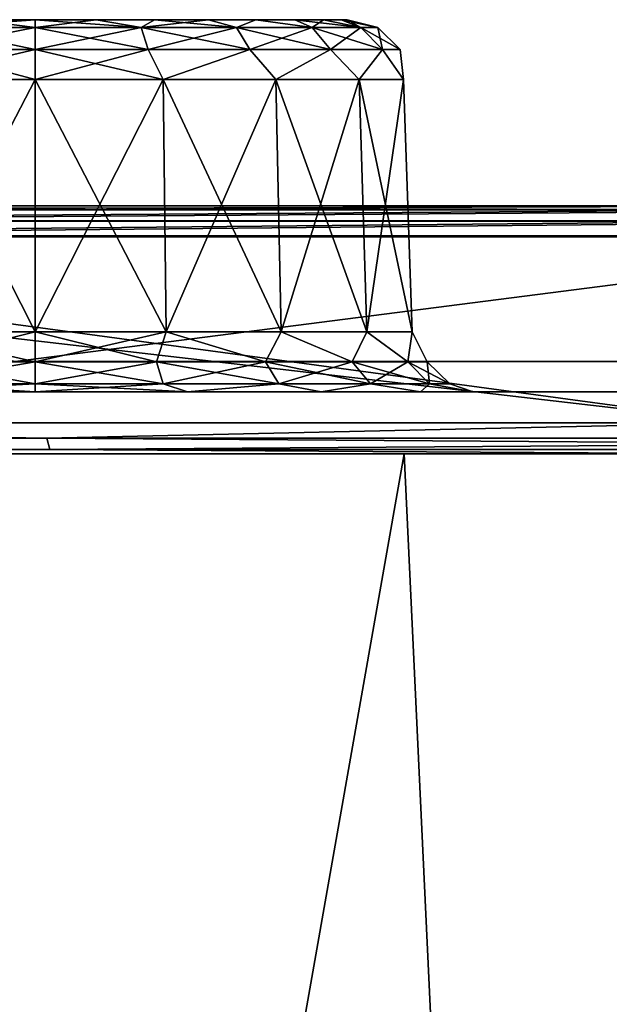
# Model space of a CAD drawing. Header units: millimetres. Extents: x -125 to 125, y -51 to 12.
# Tile 20 of 58: x -33.63 to -28.87, y 4.56 to 12.5. Entities that reach past the tile are written whole.
import ezdxf

# ---------------------------------------------------------------- set-up
doc = ezdxf.new("R2010")
doc.units = ezdxf.units.MM
doc.header["$LTSCALE"] = 65.185185
for name, color, linetype in [('1', 7, 'CONTINUOUS'), ('10', 7, 'CONTINUOUS'), ('117', 7, 'CONTINUOUS'), ('118', 7, 'CONTINUOUS'), ('2', 7, 'CONTINUOUS'), ('3', 7, 'CONTINUOUS'), ('31', 7, 'CONTINUOUS'), ('32', 7, 'CONTINUOUS'), ('33', 7, 'CONTINUOUS'), ('34', 7, 'CONTINUOUS'), ('39', 7, 'CONTINUOUS'), ('4', 7, 'CONTINUOUS'), ('40', 7, 'CONTINUOUS'), ('53', 7, 'CONTINUOUS'), ('54', 7, 'CONTINUOUS'), ('79', 7, 'CONTINUOUS'), ('80', 7, 'CONTINUOUS'), ('83', 7, 'CONTINUOUS'), ('85', 7, 'CONTINUOUS'), ('92', 7, 'CONTINUOUS')]:
    doc.layers.add(name, color=color, linetype=linetype)

msp = doc.modelspace()

# ---------------------------------------------------------------- linework, layer by layer
at = {"layer": '1', "linetype": 'Continuous'}
for points in [[(-40.7359, 11, -118.0725), (-53.535, 11, -112.8474), (-12.9907, 11, -116.9241), (-40.7359, 11, -118.0725)], [(-12.9907, 11, -116.9241), (-53.535, 11, -112.8474), (-25.8225, 11, -114.7746), (-12.9907, 11, -116.9241)], [(-25.8225, 11, -114.7746), (-53.535, 11, -112.8474), (-38.3385, 11, -111.2212), (-25.8225, 11, -114.7746)], [(-53.4265, 11, 112.6222), (-40.6533, 11, 117.8366), (-25.8224, 11, 114.7746), (-53.4265, 11, 112.6222)], [(-38.3384, 11, 111.2212), (-53.4265, 11, 112.6222), (-25.8224, 11, 114.7746), (-38.3384, 11, 111.2212)], [(-27.4376, 11, -121.8512), (-40.7359, 11, -118.0725), (27.4376, 11, -121.8512), (-27.4376, 11, -121.8512)], [(27.4376, 11, -121.8512), (-40.7359, 11, -118.0725), (40.7359, 11, -118.0725), (27.4376, 11, -121.8512)], [(40.7359, 11, -118.0725), (-40.7359, 11, -118.0725), (0, 11, -117.6435), (40.7359, 11, -118.0725)], [(0, 11, -117.6435), (-40.7359, 11, -118.0725), (-12.9907, 11, -116.9241), (0, 11, -117.6435)], [(-25.8224, 11, 114.7746), (-40.6533, 11, 117.8366), (-12.9906, 11, 116.9241), (-25.8224, 11, 114.7746)], [(-12.9906, 11, 116.9241), (-40.6533, 11, 117.8366), (0, 11, 117.6435), (-12.9906, 11, 116.9241)], [(-27.382, 11, 121.6075), (40.6533, 11, 117.8366), (-40.6533, 11, 117.8366), (-27.382, 11, 121.6075)], [(-40.6533, 11, 117.8366), (40.6533, 11, 117.8366), (0, 11, 117.6435), (-40.6533, 11, 117.8366)]]:
    msp.add_3dface(points, dxfattribs=at)
at = {"layer": '10', "linetype": 'Continuous'}
for points in [[(-33.991, 12.5, 33.3245), (-33.5, 12.5, 33.3728), (-33.991, 12.5, 28.3868), (-33.991, 12.5, 33.3245)], [(-33.5, 12.5, 33.3728), (-33.5, 12.5, 28.3385), (-33.991, 12.5, 28.3868), (-33.5, 12.5, 33.3728)], [(-33.009, 12.5, 28.3868), (-33.5, 12.5, 28.3385), (-33.009, 12.5, 33.3245), (-33.009, 12.5, 28.3868)], [(-33.009, 12.5, 33.3245), (-33.5, 12.5, 28.3385), (-33.5, 12.5, 33.3728), (-33.009, 12.5, 33.3245)], [(-32.5368, 12.5, 33.1812), (-33.009, 12.5, 28.3868), (-33.009, 12.5, 33.3245), (-32.5368, 12.5, 33.1812)], [(-32.5368, 12.5, 28.5301), (-33.009, 12.5, 28.3868), (-32.5368, 12.5, 33.1812), (-32.5368, 12.5, 28.5301)], [(-32.1016, 12.5, 32.9486), (-32.5368, 12.5, 28.5301), (-32.5368, 12.5, 33.1812), (-32.1016, 12.5, 32.9486)], [(-32.1016, 12.5, 28.7627), (-32.5368, 12.5, 28.5301), (-32.1016, 12.5, 32.9486), (-32.1016, 12.5, 28.7627)], [(-31.7201, 12.5, 32.6356), (-32.1016, 12.5, 28.7627), (-32.1016, 12.5, 32.9486), (-31.7201, 12.5, 32.6356)], [(-31.7201, 12.5, 29.0757), (-32.1016, 12.5, 28.7627), (-31.7201, 12.5, 32.6356), (-31.7201, 12.5, 29.0757)], [(-31.4071, 12.5, 32.2541), (-31.7201, 12.5, 29.0757), (-31.7201, 12.5, 32.6356), (-31.4071, 12.5, 32.2541)], [(-31.4071, 12.5, 29.4571), (-31.7201, 12.5, 29.0757), (-31.4071, 12.5, 32.2541), (-31.4071, 12.5, 29.4571)], [(-31.1745, 12.5, 31.8189), (-31.4071, 12.5, 29.4571), (-31.4071, 12.5, 32.2541), (-31.1745, 12.5, 31.8189)], [(-31.1745, 12.5, 29.8923), (-31.4071, 12.5, 29.4571), (-31.1745, 12.5, 31.8189), (-31.1745, 12.5, 29.8923)], [(-31.0312, 12.5, 30.3646), (-31.1745, 12.5, 29.8923), (-31.0312, 12.5, 31.3467), (-31.0312, 12.5, 30.3646)], [(-31.0312, 12.5, 31.3467), (-31.1745, 12.5, 29.8923), (-31.1745, 12.5, 31.8189), (-31.0312, 12.5, 31.3467)], [(-30.9828, 12.5, 30.8556), (-31.0312, 12.5, 30.3646), (-31.0312, 12.5, 31.3467), (-30.9828, 12.5, 30.8556)]]:
    msp.add_3dface(points, dxfattribs=at)
at = {"layer": '117', "color": 1, "linetype": 'Continuous'}
for points in [[(-41.1118, -51.02, 117.491), (-27.6986, -51.02, 121.3553), (-41.2848, 9, 117.9854), (-41.1118, -51.02, 117.491)], [(-41.2848, 9, 117.9854), (-27.6986, -51.02, 121.3553), (-27.8151, 9, 121.866), (-41.2848, 9, 117.9854)]]:
    msp.add_3dface(points, dxfattribs=at)
at = {"layer": '118', "color": 1, "linetype": 'Continuous'}
for points in [[(-30.5242, 9, -121.2158), (-41.1118, -51.02, -117.491), (-43.6866, 9, -117.1174), (-30.5242, 9, -121.2158)], [(-27.6986, -51.02, -121.3553), (-41.1118, -51.02, -117.491), (-30.5242, 9, -121.2158), (-27.6986, -51.02, -121.3553)], [(-16.9904, 9, -123.8399), (-27.6986, -51.02, -121.3553), (-30.5242, 9, -121.2158), (-16.9904, 9, -123.8399)]]:
    msp.add_3dface(points, dxfattribs=at)
at = {"layer": '2', "linetype": 'Continuous'}
for points in [[(-116.3253, 9.5, 13.5962), (117.1172, 9.5), (-117.1172, 9.5), (-116.3253, 9.5, 13.5962)], [(-117.1172, 9.5), (117.1172, 9.5), (116.3253, 9.5, -13.5962), (-117.1172, 9.5)], [(-116.3253, 9.5, -13.5962), (-117.1172, 9.5), (116.3253, 9.5, -13.5962), (-116.3253, 9.5, -13.5962)], [(-113.9603, 9.5, 27.0088), (116.3253, 9.5, 13.5962), (-116.3253, 9.5, 13.5962), (-113.9603, 9.5, 27.0088)], [(116.3253, 9.5, 13.5962), (117.1172, 9.5), (-116.3253, 9.5, 13.5962), (116.3253, 9.5, 13.5962)], [(-113.9603, 9.5, -27.0088), (-116.3253, 9.5, -13.5962), (113.9603, 9.5, -27.0088), (-113.9603, 9.5, -27.0088)], [(113.9603, 9.5, -27.0088), (-116.3253, 9.5, -13.5962), (116.3253, 9.5, -13.5962), (113.9603, 9.5, -27.0088)], [(-110.0542, 9.5, 40.0562), (113.9603, 9.5, 27.0088), (-113.9603, 9.5, 27.0088), (-110.0542, 9.5, 40.0562)], [(113.9603, 9.5, 27.0088), (116.3253, 9.5, 13.5962), (-113.9603, 9.5, 27.0088), (113.9603, 9.5, 27.0088)], [(110.0542, 9.5, -40.0562), (-113.9603, 9.5, -27.0088), (113.9603, 9.5, -27.0088), (110.0542, 9.5, -40.0562)], [(-110.0542, 9.5, -40.0562), (-113.9603, 9.5, -27.0088), (110.0542, 9.5, -40.0562), (-110.0542, 9.5, -40.0562)], [(110.0542, 9.5, 40.0562), (113.9603, 9.5, 27.0088), (-110.0542, 9.5, 40.0562), (110.0542, 9.5, 40.0562)], [(-104.6598, 9.5, 52.5619), (110.0542, 9.5, 40.0562), (-110.0542, 9.5, 40.0562), (-104.6598, 9.5, 52.5619)], [(104.6598, 9.5, -52.5619), (-110.0542, 9.5, -40.0562), (110.0542, 9.5, -40.0562), (104.6598, 9.5, -52.5619)], [(-104.6598, 9.5, -52.5619), (-110.0542, 9.5, -40.0562), (104.6598, 9.5, -52.5619), (-104.6598, 9.5, -52.5619)], [(104.6598, 9.5, 52.5619), (110.0542, 9.5, 40.0562), (-104.6598, 9.5, 52.5619), (104.6598, 9.5, 52.5619)], [(-97.8501, 9.5, 64.3568), (104.6598, 9.5, 52.5619), (-104.6598, 9.5, 52.5619), (-97.8501, 9.5, 64.3568)], [(97.8501, 9.5, -64.3568), (-104.6598, 9.5, -52.5619), (104.6598, 9.5, -52.5619), (97.8501, 9.5, -64.3568)], [(-97.8501, 9.5, -64.3568), (-104.6598, 9.5, -52.5619), (97.8501, 9.5, -64.3568), (-97.8501, 9.5, -64.3568)], [(97.8501, 9.5, 64.3568), (104.6598, 9.5, 52.5619), (-97.8501, 9.5, 64.3568), (97.8501, 9.5, 64.3568)], [(-89.7171, 9.5, 75.2814), (97.8501, 9.5, 64.3568), (-97.8501, 9.5, 64.3568), (-89.7171, 9.5, 75.2814)], [(89.7171, 9.5, -75.2814), (-97.8501, 9.5, -64.3568), (97.8501, 9.5, -64.3568), (89.7171, 9.5, -75.2814)], [(-89.7171, 9.5, -75.2814), (-97.8501, 9.5, -64.3568), (89.7171, 9.5, -75.2814), (-89.7171, 9.5, -75.2814)], [(89.7171, 9.5, 75.2814), (97.8501, 9.5, 64.3568), (-89.7171, 9.5, 75.2814), (89.7171, 9.5, 75.2814)], [(80.3708, 9.5, -85.1879), (-89.7171, 9.5, -75.2814), (89.7171, 9.5, -75.2814), (80.3708, 9.5, -85.1879)], [(-80.3708, 9.5, -85.1879), (-89.7171, 9.5, -75.2814), (80.3708, 9.5, -85.1879), (-80.3708, 9.5, -85.1879)], [(-80.3708, 9.5, 85.1879), (89.7171, 9.5, 75.2814), (-89.7171, 9.5, 75.2814), (-80.3708, 9.5, 85.1879)], [(69.9376, 9.5, -93.9423), (-80.3708, 9.5, -85.1879), (80.3708, 9.5, -85.1879), (69.9376, 9.5, -93.9423)], [(-69.9376, 9.5, -93.9423), (-80.3708, 9.5, -85.1879), (69.9376, 9.5, -93.9423), (-69.9376, 9.5, -93.9423)], [(-69.9376, 9.5, 93.9423), (80.3708, 9.5, 85.1879), (-80.3708, 9.5, 85.1879), (-69.9376, 9.5, 93.9423)], [(80.3708, 9.5, 85.1879), (89.7171, 9.5, 75.2814), (-80.3708, 9.5, 85.1879), (80.3708, 9.5, 85.1879)], [(-58.5587, 9.5, -101.4264), (-69.9376, 9.5, -93.9423), (58.5587, 9.5, -101.4264), (-58.5587, 9.5, -101.4264)], [(58.5587, 9.5, -101.4264), (-69.9376, 9.5, -93.9423), (69.9376, 9.5, -93.9423), (58.5587, 9.5, -101.4264)], [(69.9376, 9.5, 93.9423), (80.3708, 9.5, 85.1879), (-69.9376, 9.5, 93.9423), (69.9376, 9.5, 93.9423)], [(-58.5587, 9.5, 101.4264), (69.9376, 9.5, 93.9423), (-69.9376, 9.5, 93.9423), (-58.5587, 9.5, 101.4264)], [(46.3878, 9.5, -107.5389), (-58.5587, 9.5, -101.4264), (58.5587, 9.5, -101.4264), (46.3878, 9.5, -107.5389)], [(-46.3878, 9.5, -107.5389), (-58.5587, 9.5, -101.4264), (46.3878, 9.5, -107.5389), (-46.3878, 9.5, -107.5389)], [(58.5587, 9.5, 101.4264), (69.9376, 9.5, 93.9423), (-58.5587, 9.5, 101.4264), (58.5587, 9.5, 101.4264)], [(-46.3878, 9.5, 107.5389), (58.5587, 9.5, 101.4264), (-58.5587, 9.5, 101.4264), (-46.3878, 9.5, 107.5389)], [(33.5896, 9.5, -112.197), (-46.3878, 9.5, -107.5389), (46.3878, 9.5, -107.5389), (33.5896, 9.5, -112.197)], [(-33.5896, 9.5, -112.197), (-46.3878, 9.5, -107.5389), (33.5896, 9.5, -112.197), (-33.5896, 9.5, -112.197)], [(46.3878, 9.5, 107.5389), (58.5587, 9.5, 101.4264), (-46.3878, 9.5, 107.5389), (46.3878, 9.5, 107.5389)], [(-33.5896, 9.5, 112.197), (46.3878, 9.5, 107.5389), (-46.3878, 9.5, 107.5389), (-33.5896, 9.5, 112.197)], [(20.3372, 9.5, -115.3379), (-33.5896, 9.5, -112.197), (33.5896, 9.5, -112.197), (20.3372, 9.5, -115.3379)], [(-20.3372, 9.5, -115.3379), (-33.5896, 9.5, -112.197), (20.3372, 9.5, -115.3379), (-20.3372, 9.5, -115.3379)], [(-20.3372, 9.5, 115.3379), (33.5896, 9.5, 112.197), (-33.5896, 9.5, 112.197), (-20.3372, 9.5, 115.3379)], [(33.5896, 9.5, 112.197), (46.3878, 9.5, 107.5389), (-33.5896, 9.5, 112.197), (33.5896, 9.5, 112.197)]]:
    msp.add_3dface(points, dxfattribs=at)
at = {"layer": '3', "linetype": 'Continuous'}
for points in [[(-41.2526, 9.25, -117.893), (-40.7359, 11, -118.0725), (-27.7933, 9.25, -121.7706), (-41.2526, 9.25, -117.893)], [(-40.7359, 11, -118.0725), (-27.4376, 11, -121.8512), (-27.7933, 9.25, -121.7706), (-40.7359, 11, -118.0725)]]:
    msp.add_3dface(points, dxfattribs=at)
at = {"layer": '31', "linetype": 'Continuous'}
for points in [[(-32.4682, 12.0174, 33.6906), (-33.5, 12.0174, 33.8725), (-32.4439, 9.9826, 33.7573), (-32.4682, 12.0174, 33.6906)], [(-32.4439, 9.9826, 33.7573), (-33.5, 12.0174, 33.8725), (-33.5, 9.9826, 33.9436), (-32.4439, 9.9826, 33.7573)], [(-33.5, 9.9826, 27.7677), (-32.4682, 12.0174, 28.0207), (-32.4439, 9.9826, 27.954), (-33.5, 9.9826, 27.7677)], [(-33.5, 12.0174, 27.8388), (-32.4682, 12.0174, 28.0207), (-33.5, 9.9826, 27.7677), (-33.5, 12.0174, 27.8388)], [(-31.5608, 12.0174, 33.1667), (-32.4682, 12.0174, 33.6906), (-31.5151, 9.9826, 33.2211), (-31.5608, 12.0174, 33.1667)], [(-31.5151, 9.9826, 33.2211), (-32.4682, 12.0174, 33.6906), (-32.4439, 9.9826, 33.7573), (-31.5151, 9.9826, 33.2211)], [(-32.4682, 12.0174, 28.0207), (-31.5608, 12.0174, 28.5446), (-32.4439, 9.9826, 27.954), (-32.4682, 12.0174, 28.0207)], [(-32.4439, 9.9826, 27.954), (-31.5608, 12.0174, 28.5446), (-31.5151, 9.9826, 28.4902), (-32.4439, 9.9826, 27.954)], [(-30.8258, 9.9826, 32.3996), (-31.5608, 12.0174, 33.1667), (-31.5151, 9.9826, 33.2211), (-30.8258, 9.9826, 32.3996)], [(-30.8873, 12.0174, 32.3641), (-31.5608, 12.0174, 33.1667), (-30.8258, 9.9826, 32.3996), (-30.8873, 12.0174, 32.3641)], [(-31.5608, 12.0174, 28.5446), (-30.8873, 12.0174, 29.3472), (-31.5151, 9.9826, 28.4902), (-31.5608, 12.0174, 28.5446)], [(-31.5151, 9.9826, 28.4902), (-30.8873, 12.0174, 29.3472), (-30.8258, 9.9826, 29.3117), (-31.5151, 9.9826, 28.4902)], [(-30.529, 12.0174, 31.3795), (-30.8873, 12.0174, 32.3641), (-30.459, 9.9826, 31.3919), (-30.529, 12.0174, 31.3795)], [(-30.8873, 12.0174, 29.3472), (-30.529, 12.0174, 30.3318), (-30.8258, 9.9826, 29.3117), (-30.8873, 12.0174, 29.3472)], [(-30.459, 9.9826, 31.3919), (-30.8873, 12.0174, 32.3641), (-30.8258, 9.9826, 32.3996), (-30.459, 9.9826, 31.3919)], [(-30.8258, 9.9826, 29.3117), (-30.529, 12.0174, 30.3318), (-30.459, 9.9826, 30.3194), (-30.8258, 9.9826, 29.3117)], [(-30.459, 9.9826, 30.3194), (-30.529, 12.0174, 31.3795), (-30.459, 9.9826, 31.3919), (-30.459, 9.9826, 30.3194)], [(-30.529, 12.0174, 30.3318), (-30.529, 12.0174, 31.3795), (-30.459, 9.9826, 30.3194), (-30.529, 12.0174, 30.3318)]]:
    msp.add_3dface(points, dxfattribs=at)
at = {"layer": '32', "linetype": 'Continuous'}
for points in [[(-33.5, 9.9826, 33.9436), (-34.5318, 12.0174, 33.6906), (-34.5561, 9.9826, 33.7573), (-33.5, 9.9826, 33.9436)], [(-34.5318, 12.0174, 28.0207), (-33.5, 12.0174, 27.8388), (-34.5561, 9.9826, 27.954), (-34.5318, 12.0174, 28.0207)], [(-33.5, 12.0174, 27.8388), (-33.5, 9.9826, 27.7677), (-34.5561, 9.9826, 27.954), (-33.5, 12.0174, 27.8388)], [(-33.5, 9.9826, 33.9436), (-33.5, 12.0174, 33.8725), (-34.5318, 12.0174, 33.6906), (-33.5, 9.9826, 33.9436)]]:
    msp.add_3dface(points, dxfattribs=at)
at = {"layer": '33', "linetype": 'Continuous'}
for points in [[(-38.2479, 10.7565, -110.9881), (-33.6613, 9.7435, -112.4364), (-25.7614, 10.7565, -114.5322), (-38.2479, 10.7565, -110.9881)], [(-33.6613, 9.7435, -112.4364), (-20.3806, 9.7435, -115.584), (-25.7614, 10.7565, -114.5322), (-33.6613, 9.7435, -112.4364)]]:
    msp.add_3dface(points, dxfattribs=at)
at = {"layer": '34', "linetype": 'Continuous'}
for points in [[(-38.2479, 10.7565, 110.9881), (-25.7614, 10.7565, 114.5322), (-33.6613, 9.7435, 112.4364), (-38.2479, 10.7565, 110.9881)], [(-33.6613, 9.7435, 112.4364), (-25.7614, 10.7565, 114.5322), (-20.3806, 9.7435, 115.584), (-33.6613, 9.7435, 112.4364)]]:
    msp.add_3dface(points, dxfattribs=at)
at = {"layer": '39', "linetype": 'Continuous'}
for points in [[(-33.009, 12.5, 33.3245), (-33.5, 12.5, 33.3728), (-32.6465, 12.436, 33.4823), (-33.009, 12.5, 33.3245)], [(-32.6465, 12.436, 33.4823), (-33.5, 12.5, 33.3728), (-33.5, 12.436, 33.6175), (-32.6465, 12.436, 33.4823)], [(-33.5, 12.5, 28.3385), (-33.009, 12.5, 28.3868), (-33.5, 12.436, 28.0938), (-33.5, 12.5, 28.3385)], [(-33.5, 12.436, 28.0938), (-33.009, 12.5, 28.3868), (-32.6465, 12.436, 28.2289), (-33.5, 12.436, 28.0938)], [(-32.5368, 12.5, 33.1812), (-33.009, 12.5, 33.3245), (-32.6465, 12.436, 33.4823), (-32.5368, 12.5, 33.1812)], [(-33.009, 12.5, 28.3868), (-32.5368, 12.5, 28.5301), (-32.6465, 12.436, 28.2289), (-33.009, 12.5, 28.3868)], [(-31.8766, 12.436, 33.0901), (-32.5368, 12.5, 33.1812), (-32.6465, 12.436, 33.4823), (-31.8766, 12.436, 33.0901)], [(-32.5368, 12.5, 28.5301), (-32.1016, 12.5, 28.7627), (-32.6465, 12.436, 28.2289), (-32.5368, 12.5, 28.5301)], [(-32.6465, 12.436, 28.2289), (-32.1016, 12.5, 28.7627), (-31.8766, 12.436, 28.6212), (-32.6465, 12.436, 28.2289)], [(-32.1016, 12.5, 32.9486), (-32.5368, 12.5, 33.1812), (-31.8766, 12.436, 33.0901), (-32.1016, 12.5, 32.9486)], [(-31.7201, 12.5, 32.6356), (-32.1016, 12.5, 32.9486), (-31.8766, 12.436, 33.0901), (-31.7201, 12.5, 32.6356)], [(-32.1016, 12.5, 28.7627), (-31.7201, 12.5, 29.0757), (-31.8766, 12.436, 28.6212), (-32.1016, 12.5, 28.7627)], [(-31.2656, 12.436, 32.479), (-31.7201, 12.5, 32.6356), (-31.8766, 12.436, 33.0901), (-31.2656, 12.436, 32.479)], [(-31.8766, 12.436, 28.6212), (-31.7201, 12.5, 29.0757), (-31.2656, 12.436, 29.2323), (-31.8766, 12.436, 28.6212)], [(-31.4071, 12.5, 32.2541), (-31.7201, 12.5, 32.6356), (-31.2656, 12.436, 32.479), (-31.4071, 12.5, 32.2541)], [(-31.7201, 12.5, 29.0757), (-31.4071, 12.5, 29.4571), (-31.2656, 12.436, 29.2323), (-31.7201, 12.5, 29.0757)], [(-31.1745, 12.5, 31.8189), (-31.4071, 12.5, 32.2541), (-30.8733, 12.436, 31.7091), (-31.1745, 12.5, 31.8189)], [(-30.8733, 12.436, 31.7091), (-31.4071, 12.5, 32.2541), (-31.2656, 12.436, 32.479), (-30.8733, 12.436, 31.7091)], [(-31.4071, 12.5, 29.4571), (-31.1745, 12.5, 29.8923), (-31.2656, 12.436, 29.2323), (-31.4071, 12.5, 29.4571)], [(-31.2656, 12.436, 29.2323), (-31.1745, 12.5, 29.8923), (-30.8733, 12.436, 30.0022), (-31.2656, 12.436, 29.2323)], [(-31.1745, 12.5, 29.8923), (-31.0312, 12.5, 30.3646), (-30.8733, 12.436, 30.0022), (-31.1745, 12.5, 29.8923)], [(-31.0312, 12.5, 31.3467), (-31.1745, 12.5, 31.8189), (-30.8733, 12.436, 31.7091), (-31.0312, 12.5, 31.3467)], [(-30.7381, 12.436, 30.8556), (-31.0312, 12.5, 31.3467), (-30.8733, 12.436, 31.7091), (-30.7381, 12.436, 30.8556)], [(-31.0312, 12.5, 30.3646), (-30.9828, 12.5, 30.8556), (-30.8733, 12.436, 30.0022), (-31.0312, 12.5, 30.3646)], [(-30.9828, 12.5, 30.8556), (-31.0312, 12.5, 31.3467), (-30.7381, 12.436, 30.8556), (-30.9828, 12.5, 30.8556)], [(-30.8733, 12.436, 30.0022), (-30.9828, 12.5, 30.8556), (-30.7381, 12.436, 30.8556), (-30.8733, 12.436, 30.0022)], [(-33.5, 12.26, 27.9114), (-32.6465, 12.436, 28.2289), (-32.5902, 12.26, 28.0555), (-33.5, 12.26, 27.9114)], [(-33.5, 12.436, 28.0938), (-32.6465, 12.436, 28.2289), (-33.5, 12.26, 27.9114), (-33.5, 12.436, 28.0938)], [(-32.5902, 12.26, 33.6558), (-33.5, 12.436, 33.6175), (-33.5, 12.26, 33.7999), (-32.5902, 12.26, 33.6558)], [(-32.6465, 12.436, 33.4823), (-33.5, 12.436, 33.6175), (-32.5902, 12.26, 33.6558), (-32.6465, 12.436, 33.4823)], [(-32.6465, 12.436, 28.2289), (-31.8766, 12.436, 28.6212), (-32.5902, 12.26, 28.0555), (-32.6465, 12.436, 28.2289)], [(-31.7694, 12.26, 33.2376), (-32.6465, 12.436, 33.4823), (-32.5902, 12.26, 33.6558), (-31.7694, 12.26, 33.2376)], [(-31.8766, 12.436, 33.0901), (-32.6465, 12.436, 33.4823), (-31.7694, 12.26, 33.2376), (-31.8766, 12.436, 33.0901)], [(-32.5902, 12.26, 28.0555), (-31.8766, 12.436, 28.6212), (-31.7694, 12.26, 28.4737), (-32.5902, 12.26, 28.0555)], [(-31.8766, 12.436, 28.6212), (-31.2656, 12.436, 29.2323), (-31.7694, 12.26, 28.4737), (-31.8766, 12.436, 28.6212)], [(-31.1181, 12.26, 32.5862), (-31.8766, 12.436, 33.0901), (-31.7694, 12.26, 33.2376), (-31.1181, 12.26, 32.5862)], [(-31.2656, 12.436, 32.479), (-31.8766, 12.436, 33.0901), (-31.1181, 12.26, 32.5862), (-31.2656, 12.436, 32.479)], [(-31.7694, 12.26, 28.4737), (-31.2656, 12.436, 29.2323), (-31.1181, 12.26, 29.1251), (-31.7694, 12.26, 28.4737)], [(-31.2656, 12.436, 29.2323), (-30.8733, 12.436, 30.0022), (-31.1181, 12.26, 29.1251), (-31.2656, 12.436, 29.2323)], [(-30.6999, 12.26, 31.7655), (-31.2656, 12.436, 32.479), (-31.1181, 12.26, 32.5862), (-30.6999, 12.26, 31.7655)], [(-30.8733, 12.436, 31.7091), (-31.2656, 12.436, 32.479), (-30.6999, 12.26, 31.7655), (-30.8733, 12.436, 31.7091)], [(-31.1181, 12.26, 29.1251), (-30.8733, 12.436, 30.0022), (-30.6999, 12.26, 29.9458), (-31.1181, 12.26, 29.1251)], [(-30.7381, 12.436, 30.8556), (-30.8733, 12.436, 31.7091), (-30.5558, 12.26, 30.8556), (-30.7381, 12.436, 30.8556)], [(-30.8733, 12.436, 30.0022), (-30.7381, 12.436, 30.8556), (-30.6999, 12.26, 29.9458), (-30.8733, 12.436, 30.0022)], [(-30.5558, 12.26, 30.8556), (-30.8733, 12.436, 31.7091), (-30.6999, 12.26, 31.7655), (-30.5558, 12.26, 30.8556)], [(-30.6999, 12.26, 29.9458), (-30.7381, 12.436, 30.8556), (-30.5558, 12.26, 30.8556), (-30.6999, 12.26, 29.9458)], [(-33.5, 12.0174, 33.8725), (-32.4682, 12.0174, 33.6906), (-33.5, 12.26, 33.7999), (-33.5, 12.0174, 33.8725)], [(-32.4682, 12.0174, 33.6906), (-32.5902, 12.26, 33.6558), (-33.5, 12.26, 33.7999), (-32.4682, 12.0174, 33.6906)], [(-33.5, 12.0174, 27.8388), (-33.5, 12.26, 27.9114), (-32.5902, 12.26, 28.0555), (-33.5, 12.0174, 27.8388)], [(-32.4682, 12.0174, 28.0207), (-33.5, 12.0174, 27.8388), (-32.5902, 12.26, 28.0555), (-32.4682, 12.0174, 28.0207)], [(-32.4682, 12.0174, 33.6906), (-31.7694, 12.26, 33.2376), (-32.5902, 12.26, 33.6558), (-32.4682, 12.0174, 33.6906)], [(-32.4682, 12.0174, 28.0207), (-32.5902, 12.26, 28.0555), (-31.7694, 12.26, 28.4737), (-32.4682, 12.0174, 28.0207)], [(-32.4682, 12.0174, 33.6906), (-31.5608, 12.0174, 33.1667), (-31.7694, 12.26, 33.2376), (-32.4682, 12.0174, 33.6906)], [(-31.5608, 12.0174, 28.5446), (-32.4682, 12.0174, 28.0207), (-31.7694, 12.26, 28.4737), (-31.5608, 12.0174, 28.5446)], [(-31.5608, 12.0174, 28.5446), (-31.7694, 12.26, 28.4737), (-31.1181, 12.26, 29.1251), (-31.5608, 12.0174, 28.5446)], [(-31.5608, 12.0174, 33.1667), (-31.1181, 12.26, 32.5862), (-31.7694, 12.26, 33.2376), (-31.5608, 12.0174, 33.1667)], [(-31.5608, 12.0174, 33.1667), (-30.8873, 12.0174, 32.3641), (-31.1181, 12.26, 32.5862), (-31.5608, 12.0174, 33.1667)], [(-30.8873, 12.0174, 29.3472), (-31.5608, 12.0174, 28.5446), (-31.1181, 12.26, 29.1251), (-30.8873, 12.0174, 29.3472)], [(-30.8873, 12.0174, 29.3472), (-31.1181, 12.26, 29.1251), (-30.6999, 12.26, 29.9458), (-30.8873, 12.0174, 29.3472)], [(-30.8873, 12.0174, 32.3641), (-30.6999, 12.26, 31.7655), (-31.1181, 12.26, 32.5862), (-30.8873, 12.0174, 32.3641)], [(-30.8873, 12.0174, 32.3641), (-30.529, 12.0174, 31.3795), (-30.6999, 12.26, 31.7655), (-30.8873, 12.0174, 32.3641)], [(-30.529, 12.0174, 30.3318), (-30.8873, 12.0174, 29.3472), (-30.6999, 12.26, 29.9458), (-30.529, 12.0174, 30.3318)], [(-30.529, 12.0174, 30.3318), (-30.6999, 12.26, 29.9458), (-30.5558, 12.26, 30.8556), (-30.529, 12.0174, 30.3318)], [(-30.529, 12.0174, 31.3795), (-30.5558, 12.26, 30.8556), (-30.6999, 12.26, 31.7655), (-30.529, 12.0174, 31.3795)], [(-30.529, 12.0174, 31.3795), (-30.529, 12.0174, 30.3318), (-30.5558, 12.26, 30.8556), (-30.529, 12.0174, 31.3795)]]:
    msp.add_3dface(points, dxfattribs=at)
at = {"layer": '4', "linetype": 'Continuous'}
for points in [[(-41.2526, 9.25, 117.893), (-27.7933, 9.25, 121.7706), (-40.7298, 10.75, 118.0746), (-41.2526, 9.25, 117.893)], [(-40.7298, 10.75, 118.0746), (-27.7933, 9.25, 121.7706), (-27.4335, 10.75, 121.8521), (-40.7298, 10.75, 118.0746)]]:
    msp.add_3dface(points, dxfattribs=at)
at = {"layer": '40', "linetype": 'Continuous'}
for points in [[(-33.5, 12.436, 33.6175), (-33.991, 12.5, 33.3245), (-34.3535, 12.436, 33.4823), (-33.5, 12.436, 33.6175)], [(-33.5, 12.5, 28.3385), (-33.5, 12.436, 28.0938), (-34.3535, 12.436, 28.2289), (-33.5, 12.5, 28.3385)], [(-33.991, 12.5, 28.3868), (-33.5, 12.5, 28.3385), (-34.3535, 12.436, 28.2289), (-33.991, 12.5, 28.3868)], [(-33.5, 12.5, 33.3728), (-33.991, 12.5, 33.3245), (-33.5, 12.436, 33.6175), (-33.5, 12.5, 33.3728)], [(-33.5, 12.26, 33.7999), (-34.3535, 12.436, 33.4823), (-34.4098, 12.26, 33.6558), (-33.5, 12.26, 33.7999)], [(-33.5, 12.436, 28.0938), (-33.5, 12.26, 27.9114), (-34.4098, 12.26, 28.0555), (-33.5, 12.436, 28.0938)], [(-34.3535, 12.436, 28.2289), (-33.5, 12.436, 28.0938), (-34.4098, 12.26, 28.0555), (-34.3535, 12.436, 28.2289)], [(-33.5, 12.26, 33.7999), (-33.5, 12.436, 33.6175), (-34.3535, 12.436, 33.4823), (-33.5, 12.26, 33.7999)], [(-34.5318, 12.0174, 33.6906), (-33.5, 12.0174, 33.8725), (-34.4098, 12.26, 33.6558), (-34.5318, 12.0174, 33.6906)], [(-33.5, 12.0174, 27.8388), (-34.5318, 12.0174, 28.0207), (-33.5, 12.26, 27.9114), (-33.5, 12.0174, 27.8388)], [(-33.5, 12.26, 27.9114), (-34.5318, 12.0174, 28.0207), (-34.4098, 12.26, 28.0555), (-33.5, 12.26, 27.9114)], [(-33.5, 12.0174, 33.8725), (-33.5, 12.26, 33.7999), (-34.4098, 12.26, 33.6558), (-33.5, 12.0174, 33.8725)]]:
    msp.add_3dface(points, dxfattribs=at)
at = {"layer": '53', "linetype": 'Continuous'}
for points in [[(-32.4439, 9.9826, 33.7573), (-33.5, 9.9826, 33.9436), (-32.5233, 9.74, 33.8615), (-32.4439, 9.9826, 33.7573)], [(-33.5, 9.9826, 33.9436), (-33.5, 9.74, 34.0162), (-32.5233, 9.74, 33.8615), (-33.5, 9.9826, 33.9436)], [(-32.4439, 9.9826, 27.954), (-32.5233, 9.74, 27.8498), (-33.5, 9.74, 27.6951), (-32.4439, 9.9826, 27.954)], [(-33.5, 9.9826, 27.7677), (-32.4439, 9.9826, 27.954), (-33.5, 9.74, 27.6951), (-33.5, 9.9826, 27.7677)], [(-32.4439, 9.9826, 33.7573), (-32.5233, 9.74, 33.8615), (-31.6423, 9.74, 33.4126), (-32.4439, 9.9826, 33.7573)], [(-32.4439, 9.9826, 27.954), (-31.6423, 9.74, 28.2987), (-32.5233, 9.74, 27.8498), (-32.4439, 9.9826, 27.954)], [(-32.4439, 9.9826, 27.954), (-31.5151, 9.9826, 28.4902), (-31.6423, 9.74, 28.2987), (-32.4439, 9.9826, 27.954)], [(-31.5151, 9.9826, 33.2211), (-32.4439, 9.9826, 33.7573), (-31.6423, 9.74, 33.4126), (-31.5151, 9.9826, 33.2211)], [(-31.5151, 9.9826, 28.4902), (-30.9431, 9.74, 28.9979), (-31.6423, 9.74, 28.2987), (-31.5151, 9.9826, 28.4902)], [(-31.5151, 9.9826, 33.2211), (-31.6423, 9.74, 33.4126), (-30.9431, 9.74, 32.7134), (-31.5151, 9.9826, 33.2211)], [(-31.5151, 9.9826, 28.4902), (-30.8258, 9.9826, 29.3117), (-30.9431, 9.74, 28.9979), (-31.5151, 9.9826, 28.4902)], [(-30.8258, 9.9826, 32.3996), (-31.5151, 9.9826, 33.2211), (-30.9431, 9.74, 32.7134), (-30.8258, 9.9826, 32.3996)], [(-30.8258, 9.9826, 29.3117), (-30.4942, 9.74, 29.879), (-30.9431, 9.74, 28.9979), (-30.8258, 9.9826, 29.3117)], [(-30.8258, 9.9826, 32.3996), (-30.9431, 9.74, 32.7134), (-30.4942, 9.74, 31.8323), (-30.8258, 9.9826, 32.3996)], [(-30.8258, 9.9826, 29.3117), (-30.459, 9.9826, 30.3194), (-30.4942, 9.74, 29.879), (-30.8258, 9.9826, 29.3117)], [(-30.459, 9.9826, 31.3919), (-30.8258, 9.9826, 32.3996), (-30.4942, 9.74, 31.8323), (-30.459, 9.9826, 31.3919)], [(-30.459, 9.9826, 30.3194), (-30.3395, 9.74, 30.8556), (-30.4942, 9.74, 29.879), (-30.459, 9.9826, 30.3194)], [(-30.459, 9.9826, 31.3919), (-30.4942, 9.74, 31.8323), (-30.3395, 9.74, 30.8556), (-30.459, 9.9826, 31.3919)], [(-30.459, 9.9826, 30.3194), (-30.459, 9.9826, 31.3919), (-30.3395, 9.74, 30.8556), (-30.459, 9.9826, 30.3194)], [(-33.5, 9.564, 34.1985), (-32.467, 9.564, 34.0349), (-33.5, 9.74, 34.0162), (-33.5, 9.564, 34.1985)], [(-32.5233, 9.74, 27.8498), (-33.5, 9.564, 27.5128), (-33.5, 9.74, 27.6951), (-32.5233, 9.74, 27.8498)], [(-32.467, 9.564, 27.6764), (-33.5, 9.564, 27.5128), (-32.5233, 9.74, 27.8498), (-32.467, 9.564, 27.6764)], [(-33.5, 9.74, 34.0162), (-32.467, 9.564, 34.0349), (-32.5233, 9.74, 33.8615), (-33.5, 9.74, 34.0162)], [(-31.6423, 9.74, 28.2987), (-32.467, 9.564, 27.6764), (-32.5233, 9.74, 27.8498), (-31.6423, 9.74, 28.2987)], [(-32.5233, 9.74, 33.8615), (-31.5351, 9.564, 33.5601), (-31.6423, 9.74, 33.4126), (-32.5233, 9.74, 33.8615)], [(-32.467, 9.564, 34.0349), (-31.5351, 9.564, 33.5601), (-32.5233, 9.74, 33.8615), (-32.467, 9.564, 34.0349)], [(-31.5351, 9.564, 28.1512), (-32.467, 9.564, 27.6764), (-31.6423, 9.74, 28.2987), (-31.5351, 9.564, 28.1512)], [(-31.6423, 9.74, 33.4126), (-30.7955, 9.564, 32.8205), (-30.9431, 9.74, 32.7134), (-31.6423, 9.74, 33.4126)], [(-30.9431, 9.74, 28.9979), (-31.5351, 9.564, 28.1512), (-31.6423, 9.74, 28.2987), (-30.9431, 9.74, 28.9979)], [(-31.5351, 9.564, 33.5601), (-30.7955, 9.564, 32.8205), (-31.6423, 9.74, 33.4126), (-31.5351, 9.564, 33.5601)], [(-30.7955, 9.564, 28.8907), (-31.5351, 9.564, 28.1512), (-30.9431, 9.74, 28.9979), (-30.7955, 9.564, 28.8907)], [(-30.9431, 9.74, 32.7134), (-30.3207, 9.564, 31.8887), (-30.4942, 9.74, 31.8323), (-30.9431, 9.74, 32.7134)], [(-30.7955, 9.564, 32.8205), (-30.3207, 9.564, 31.8887), (-30.9431, 9.74, 32.7134), (-30.7955, 9.564, 32.8205)], [(-30.4942, 9.74, 29.879), (-30.7955, 9.564, 28.8907), (-30.9431, 9.74, 28.9979), (-30.4942, 9.74, 29.879)], [(-30.3207, 9.564, 29.8226), (-30.7955, 9.564, 28.8907), (-30.4942, 9.74, 29.879), (-30.3207, 9.564, 29.8226)], [(-30.4942, 9.74, 31.8323), (-30.1571, 9.564, 30.8556), (-30.3395, 9.74, 30.8556), (-30.4942, 9.74, 31.8323)], [(-30.3207, 9.564, 31.8887), (-30.1571, 9.564, 30.8556), (-30.4942, 9.74, 31.8323), (-30.3207, 9.564, 31.8887)], [(-30.3395, 9.74, 30.8556), (-30.3207, 9.564, 29.8226), (-30.4942, 9.74, 29.879), (-30.3395, 9.74, 30.8556)], [(-30.1571, 9.564, 30.8556), (-30.3207, 9.564, 29.8226), (-30.3395, 9.74, 30.8556), (-30.1571, 9.564, 30.8556)], [(-33.5, 9.5, 27.268), (-32.467, 9.564, 27.6764), (-32.2731, 9.5, 27.4844), (-33.5, 9.5, 27.268)], [(-32.467, 9.564, 34.0349), (-33.5, 9.564, 34.1985), (-32.2731, 9.5, 34.2269), (-32.467, 9.564, 34.0349)], [(-33.5, 9.564, 34.1985), (-33.5, 9.5, 34.4433), (-32.2731, 9.5, 34.2269), (-33.5, 9.564, 34.1985)], [(-33.5, 9.564, 27.5128), (-32.467, 9.564, 27.6764), (-33.5, 9.5, 27.268), (-33.5, 9.564, 27.5128)], [(-31.5351, 9.564, 33.5601), (-32.467, 9.564, 34.0349), (-32.2731, 9.5, 34.2269), (-31.5351, 9.564, 33.5601)], [(-32.467, 9.564, 27.6764), (-31.5351, 9.564, 28.1512), (-32.2731, 9.5, 27.4844), (-32.467, 9.564, 27.6764)], [(-32.2731, 9.5, 27.4844), (-31.5351, 9.564, 28.1512), (-31.194, 9.5, 28.1073), (-32.2731, 9.5, 27.4844)], [(-31.194, 9.5, 33.604), (-31.5351, 9.564, 33.5601), (-32.2731, 9.5, 34.2269), (-31.194, 9.5, 33.604)], [(-31.5351, 9.564, 28.1512), (-30.7955, 9.564, 28.8907), (-31.194, 9.5, 28.1073), (-31.5351, 9.564, 28.1512)], [(-30.7955, 9.564, 32.8205), (-31.5351, 9.564, 33.5601), (-31.194, 9.5, 33.604), (-30.7955, 9.564, 32.8205)], [(-30.3931, 9.5, 32.6495), (-30.7955, 9.564, 32.8205), (-31.194, 9.5, 33.604), (-30.3931, 9.5, 32.6495)], [(-31.194, 9.5, 28.1073), (-30.7955, 9.564, 28.8907), (-30.3931, 9.5, 29.0618), (-31.194, 9.5, 28.1073)], [(-30.3207, 9.564, 31.8887), (-30.7955, 9.564, 32.8205), (-30.3931, 9.5, 32.6495), (-30.3207, 9.564, 31.8887)], [(-30.7955, 9.564, 28.8907), (-30.3207, 9.564, 29.8226), (-30.3931, 9.5, 29.0618), (-30.7955, 9.564, 28.8907)], [(-29.9669, 9.5, 31.4786), (-30.3207, 9.564, 31.8887), (-30.3931, 9.5, 32.6495), (-29.9669, 9.5, 31.4786)], [(-30.3931, 9.5, 29.0618), (-30.3207, 9.564, 29.8226), (-29.9669, 9.5, 30.2326), (-30.3931, 9.5, 29.0618)], [(-30.1571, 9.564, 30.8556), (-30.3207, 9.564, 31.8887), (-29.9669, 9.5, 31.4786), (-30.1571, 9.564, 30.8556)], [(-30.3207, 9.564, 29.8226), (-30.1571, 9.564, 30.8556), (-29.9669, 9.5, 30.2326), (-30.3207, 9.564, 29.8226)], [(-29.9669, 9.5, 30.2326), (-30.1571, 9.564, 30.8556), (-29.9669, 9.5, 31.4786), (-29.9669, 9.5, 30.2326)]]:
    msp.add_3dface(points, dxfattribs=at)
at = {"layer": '54', "linetype": 'Continuous'}
for points in [[(-33.5, 9.9826, 33.9436), (-34.5561, 9.9826, 33.7573), (-33.5, 9.74, 34.0162), (-33.5, 9.9826, 33.9436)], [(-33.5, 9.74, 34.0162), (-34.5561, 9.9826, 33.7573), (-34.4767, 9.74, 33.8615), (-33.5, 9.74, 34.0162)], [(-34.5561, 9.9826, 27.954), (-33.5, 9.9826, 27.7677), (-34.4767, 9.74, 27.8498), (-34.5561, 9.9826, 27.954)], [(-33.5, 9.9826, 27.7677), (-33.5, 9.74, 27.6951), (-34.4767, 9.74, 27.8498), (-33.5, 9.9826, 27.7677)], [(-33.5, 9.74, 27.6951), (-34.533, 9.564, 27.6764), (-34.4767, 9.74, 27.8498), (-33.5, 9.74, 27.6951)], [(-33.5, 9.74, 27.6951), (-33.5, 9.564, 27.5128), (-34.533, 9.564, 27.6764), (-33.5, 9.74, 27.6951)], [(-34.533, 9.564, 34.0349), (-33.5, 9.564, 34.1985), (-34.4767, 9.74, 33.8615), (-34.533, 9.564, 34.0349)], [(-33.5, 9.564, 34.1985), (-33.5, 9.74, 34.0162), (-34.4767, 9.74, 33.8615), (-33.5, 9.564, 34.1985)], [(-33.5, 9.5, 34.4433), (-34.533, 9.564, 34.0349), (-34.7269, 9.5, 34.2269), (-33.5, 9.5, 34.4433)], [(-34.533, 9.564, 27.6764), (-33.5, 9.564, 27.5128), (-34.7269, 9.5, 27.4844), (-34.533, 9.564, 27.6764)], [(-33.5, 9.564, 27.5128), (-33.5, 9.5, 27.268), (-34.7269, 9.5, 27.4844), (-33.5, 9.564, 27.5128)], [(-33.5, 9.5, 34.4433), (-33.5, 9.564, 34.1985), (-34.533, 9.564, 34.0349), (-33.5, 9.5, 34.4433)]]:
    msp.add_3dface(points, dxfattribs=at)
at = {"layer": '79', "linetype": 'Continuous'}
for points in [[(-33.4059, 9.1251, 120.3172), (-41.2526, 9.25, 117.893), (-46.2187, 9.1251, 116.0001), (-33.4059, 9.1251, 120.3172)], [(-27.7933, 9.25, 121.7706), (-41.2526, 9.25, 117.893), (-33.4059, 9.1251, 120.3172), (-27.7933, 9.25, 121.7706)], [(-20.2015, 9.1251, 123.2237), (-27.7933, 9.25, 121.7706), (-33.4059, 9.1251, 120.3172), (-20.2015, 9.1251, 123.2237)], [(-33.4059, 9.1251, 120.3172), (-46.2187, 9.1251, 116.0001), (-33.3814, 9.0335, 120.229), (-33.4059, 9.1251, 120.3172)], [(-33.3814, 9.0335, 120.229), (-46.2187, 9.1251, 116.0001), (-46.1848, 9.0335, 115.915), (-33.3814, 9.0335, 120.229)], [(-20.1867, 9.0335, 123.1334), (-33.4059, 9.1251, 120.3172), (-33.3814, 9.0335, 120.229), (-20.1867, 9.0335, 123.1334)], [(-20.2015, 9.1251, 123.2237), (-33.4059, 9.1251, 120.3172), (-20.1867, 9.0335, 123.1334), (-20.2015, 9.1251, 123.2237)], [(-33.3814, 9.0335, 120.229), (-46.1848, 9.0335, 115.915), (-41.17, 9, 117.657), (-33.3814, 9.0335, 120.229)], [(-27.7377, 9, 121.5268), (-33.3814, 9.0335, 120.229), (-41.17, 9, 117.657), (-27.7377, 9, 121.5268)], [(-20.1867, 9.0335, 123.1334), (-33.3814, 9.0335, 120.229), (-27.7377, 9, 121.5268), (-20.1867, 9.0335, 123.1334)]]:
    msp.add_3dface(points, dxfattribs=at)
at = {"layer": '80', "linetype": 'Continuous'}
for points in [[(-46.2187, 9.1251, -116.0001), (-41.2526, 9.25, -117.893), (-33.4059, 9.1251, -120.3172), (-46.2187, 9.1251, -116.0001)], [(-41.2526, 9.25, -117.893), (-27.7933, 9.25, -121.7706), (-33.4059, 9.1251, -120.3172), (-41.2526, 9.25, -117.893)], [(-33.4059, 9.1251, -120.3172), (-27.7933, 9.25, -121.7706), (-20.2015, 9.1251, -123.2237), (-33.4059, 9.1251, -120.3172)], [(-46.2187, 9.1251, -116.0001), (-33.4059, 9.1251, -120.3172), (-46.1848, 9.0335, -115.915), (-46.2187, 9.1251, -116.0001)], [(-46.1848, 9.0335, -115.915), (-33.4059, 9.1251, -120.3172), (-33.3814, 9.0335, -120.229), (-46.1848, 9.0335, -115.915)], [(-33.4059, 9.1251, -120.3172), (-20.2015, 9.1251, -123.2237), (-33.3814, 9.0335, -120.229), (-33.4059, 9.1251, -120.3172)], [(-33.3814, 9.0335, -120.229), (-20.2015, 9.1251, -123.2237), (-20.1867, 9.0335, -123.1334), (-33.3814, 9.0335, -120.229)], [(-46.1848, 9.0335, -115.915), (-33.3814, 9.0335, -120.229), (-41.17, 9, -117.657), (-46.1848, 9.0335, -115.915)], [(-41.17, 9, -117.657), (-33.3814, 9.0335, -120.229), (-27.7377, 9, -121.5268), (-41.17, 9, -117.657)], [(-33.3814, 9.0335, -120.229), (-20.1867, 9.0335, -123.1334), (-27.7377, 9, -121.5268), (-33.3814, 9.0335, -120.229)]]:
    msp.add_3dface(points, dxfattribs=at)
at = {"layer": '83', "linetype": 'Continuous'}
for points in [[(-25.8225, 11, -114.7746), (-38.3385, 11, -111.2212), (-38.2963, 10.9676, -111.1056), (-25.8225, 11, -114.7746)], [(-25.8225, 11, -114.7746), (-38.2963, 10.9676, -111.1056), (-25.7941, 10.9676, -114.6548), (-25.8225, 11, -114.7746)], [(-38.2963, 10.9676, -111.1056), (-38.2633, 10.8786, -111.0204), (-25.7941, 10.9676, -114.6548), (-38.2963, 10.9676, -111.1056)], [(-38.2633, 10.8786, -111.0204), (-25.7718, 10.8786, -114.5663), (-25.7941, 10.9676, -114.6548), (-38.2633, 10.8786, -111.0204)], [(-38.2633, 10.8786, -111.0204), (-38.2479, 10.7565, -110.9881), (-25.7718, 10.8786, -114.5663), (-38.2633, 10.8786, -111.0204)], [(-38.2479, 10.7565, -110.9881), (-25.7614, 10.7565, -114.5322), (-25.7718, 10.8786, -114.5663), (-38.2479, 10.7565, -110.9881)]]:
    msp.add_3dface(points, dxfattribs=at)
at = {"layer": '85', "linetype": 'Continuous'}
for points in [[(-38.3384, 11, 111.2212), (-25.8224, 11, 114.7746), (-38.2963, 10.9676, 111.1055), (-38.3384, 11, 111.2212)], [(-25.8224, 11, 114.7746), (-25.7941, 10.9676, 114.6548), (-38.2963, 10.9676, 111.1055), (-25.8224, 11, 114.7746)], [(-25.7941, 10.9676, 114.6548), (-38.2633, 10.8786, 111.0204), (-38.2963, 10.9676, 111.1055), (-25.7941, 10.9676, 114.6548)], [(-25.7718, 10.8786, 114.5663), (-38.2633, 10.8786, 111.0204), (-25.7941, 10.9676, 114.6548), (-25.7718, 10.8786, 114.5663)], [(-25.7718, 10.8786, 114.5663), (-38.2479, 10.7565, 110.9881), (-38.2633, 10.8786, 111.0204), (-25.7718, 10.8786, 114.5663)], [(-25.7614, 10.7565, 114.5322), (-38.2479, 10.7565, 110.9881), (-25.7718, 10.8786, 114.5663), (-25.7614, 10.7565, 114.5322)]]:
    msp.add_3dface(points, dxfattribs=at)
at = {"layer": '92', "linetype": 'Continuous'}
for points in [[(-40.7222, 10.875, 118.0419), (-27.4284, 10.875, 121.8189), (-27.4096, 10.9666, 121.7293), (-40.7222, 10.875, 118.0419)], [(-40.6941, 10.9666, 117.9546), (-40.7222, 10.875, 118.0419), (-27.4096, 10.9666, 121.7293), (-40.6941, 10.9666, 117.9546)], [(-40.6533, 11, 117.8366), (-40.6941, 10.9666, 117.9546), (-27.4096, 10.9666, 121.7293), (-40.6533, 11, 117.8366)], [(-27.382, 11, 121.6075), (-40.6533, 11, 117.8366), (-27.4096, 10.9666, 121.7293), (-27.382, 11, 121.6075)], [(-40.7298, 10.75, 118.0746), (-27.4335, 10.75, 121.8521), (-27.4284, 10.875, 121.8189), (-40.7298, 10.75, 118.0746)], [(-40.7222, 10.875, 118.0419), (-40.7298, 10.75, 118.0746), (-27.4284, 10.875, 121.8189), (-40.7222, 10.875, 118.0419)]]:
    msp.add_3dface(points, dxfattribs=at)

doc.saveas('drawing.dxf')
